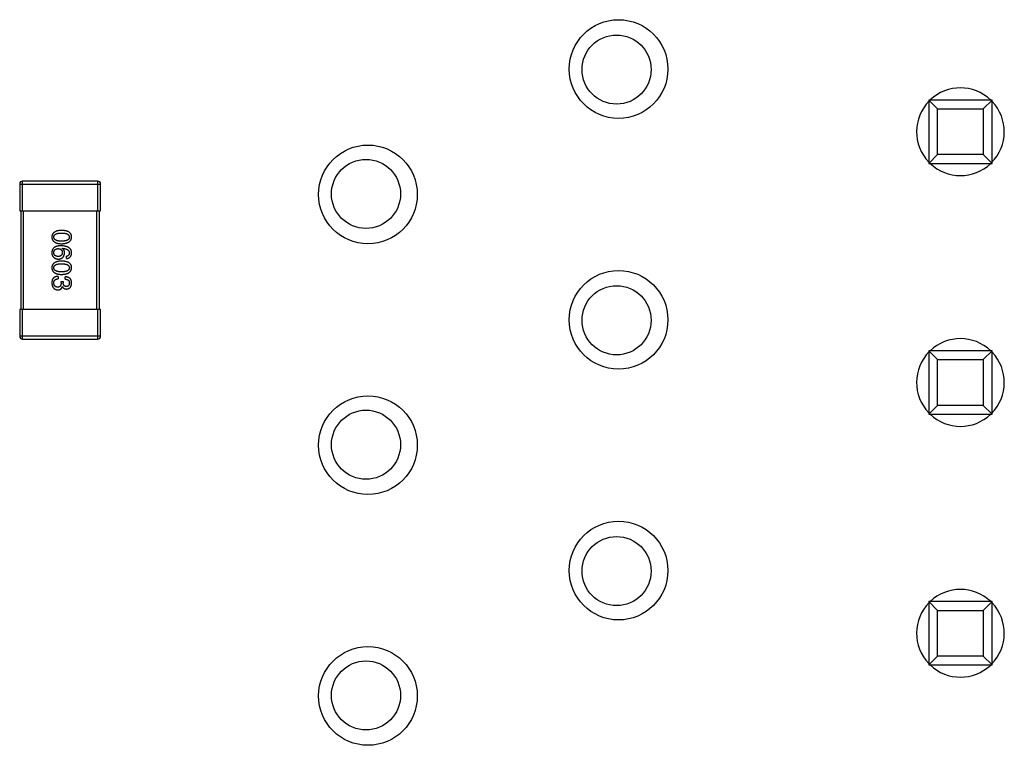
# Model space of a CAD drawing. Header units: millimetres. Extents: x 556 to 717, y 170 to 290.
# Tile 7 of 167: x 609 to 619, y 176 to 183. Entities that reach past the tile are written whole.
import ezdxf

# ---------------------------------------------------------------- set-up
doc = ezdxf.new("R2010")
doc.units = ezdxf.units.MM
doc.header["$LTSCALE"] = 30.734
doc.layers.get('0').update_dxf_attribs({"linetype": 'CONTINUOUS'})

msp = doc.modelspace()

# ---------------------------------------------------------------- linework, layer by layer
at = {"linetype": 'Continuous'}
for p, q in [((617.7982, 182.1897), (617.7982, 181.5497)), ((617.8864, 182.1015), (617.7982, 182.1897)), ((618.4382, 182.1897), (617.7982, 182.1897)), ((618.35, 182.1015), (618.4382, 182.1897)), ((618.4382, 181.5497), (618.4382, 182.1897)), ((617.8864, 181.6379), (617.8864, 182.1015)), ((617.8864, 182.1015), (618.35, 182.1015)), ((618.35, 182.1015), (618.35, 181.6379)), ((617.7982, 181.5497), (617.8864, 181.6379)), ((618.35, 181.6379), (617.8864, 181.6379)), ((618.4382, 181.5497), (618.35, 181.6379)), ((617.7982, 181.5497), (618.4382, 181.5497)), ((608.5833, 181.3396), (608.5833, 181.0696)), ((608.5833, 181.3396), (609.4033, 181.3396)), ((608.6133, 181.0696), (608.6133, 181.3696)), ((609.3733, 181.3696), (608.6133, 181.3696)), ((609.3733, 181.3696), (609.3733, 181.0696)), ((609.4033, 181.0696), (609.4033, 181.3396)), ((608.5833, 181.0696), (609.4033, 181.0696)), ((608.5933, 181.0696), (608.5933, 180.0696)), ((608.6233, 180.0696), (608.6233, 181.0696)), ((609.3633, 181.0696), (609.3633, 180.0696)), ((609.3933, 180.0696), (609.3933, 181.0696)), ((609.0134, 180.6879), (609.0145, 180.689)), ((609.0571, 180.5841), (609.0571, 180.6081)), ((608.9729, 180.4044), (608.9729, 180.3792)), ((609.0035, 180.3399), (609.0035, 180.3519)), ((609.0035, 180.3519), (609.0243, 180.3519)), ((609.0243, 180.3519), (609.0243, 180.3388)), ((609.0451, 180.3759), (609.0451, 180.4)), ((609.0166, 180.3005), (609.0156, 180.3005)), ((608.5833, 180.0696), (608.5833, 179.7996)), ((609.4033, 180.0696), (608.5833, 180.0696)), ((608.6133, 179.7696), (608.6133, 180.0696)), ((609.3733, 180.0696), (609.3733, 179.7696)), ((609.4033, 179.7996), (609.4033, 180.0696)), ((609.4033, 179.7996), (608.5833, 179.7996)), ((608.6133, 179.7696), (609.3733, 179.7696)), ((617.7982, 179.6497), (617.7982, 179.0097)), ((617.8864, 179.5615), (617.7982, 179.6497)), ((618.4382, 179.6497), (617.7982, 179.6497)), ((618.35, 179.5615), (618.4382, 179.6497)), ((618.4382, 179.0097), (618.4382, 179.6497)), ((617.8864, 179.0979), (617.8864, 179.5615)), ((617.8864, 179.5615), (618.35, 179.5615)), ((618.35, 179.5615), (618.35, 179.0979)), ((617.7982, 179.0097), (617.8864, 179.0979)), ((618.35, 179.0979), (617.8864, 179.0979)), ((618.4382, 179.0097), (618.35, 179.0979)), ((617.7982, 179.0097), (618.4382, 179.0097)), ((617.7982, 177.1097), (617.7982, 176.4697)), ((617.8864, 177.0215), (617.7982, 177.1097)), ((618.4382, 177.1097), (617.7982, 177.1097)), ((618.35, 177.0215), (618.4382, 177.1097)), ((618.4382, 176.4697), (618.4382, 177.1097)), ((617.8864, 176.5579), (617.8864, 177.0215)), ((617.8864, 177.0215), (618.35, 177.0215)), ((618.35, 177.0215), (618.35, 176.5579)), ((617.7982, 176.4697), (617.8864, 176.5579)), ((618.35, 176.5579), (617.8864, 176.5579)), ((618.4382, 176.4697), (618.35, 176.5579)), ((617.7982, 176.4697), (618.4382, 176.4697))]:
    msp.add_line(p, q, dxfattribs=at)
for centre, radius in [((614.6532, 182.5047), 0.5), ((614.6332, 182.4997), 0.35), ((612.1132, 181.2347), 0.5), ((612.0932, 181.2397), 0.35), ((614.6532, 179.9647), 0.5), ((614.6332, 179.9597), 0.35), ((612.1132, 178.6947), 0.5), ((612.0932, 178.6997), 0.35), ((614.6532, 177.4247), 0.5), ((614.6332, 177.4197), 0.35), ((612.1132, 176.1547), 0.5), ((612.0932, 176.1597), 0.35)]:
    msp.add_circle(centre, radius, dxfattribs=at)
for centre, radius, start, end in [((618.1182, 181.8697), 0.4445, 46.29657, 133.62489), ((618.1182, 181.8697), 0.4445, 135.35573, 223.69942), ((618.1182, 181.8697), 0.4445, 315.35573, 43.69942), ((618.1182, 181.8697), 0.4445, 226.29483, 313.62663), ((608.6133, 181.3396), 0.03, 90.00001, 180.00001), ((609.3733, 181.3396), 0.03, 0.00001, 90.00001), ((608.6133, 179.7996), 0.03, 180.00001, 270.00001), ((609.3733, 179.7996), 0.03, 270.00001, 0.00001), ((618.1182, 179.3297), 0.4445, 46.29541, 133.62605), ((618.1182, 179.3297), 0.4445, 135.35573, 223.69942), ((618.1182, 179.3297), 0.4445, 315.35573, 43.69942), ((618.1182, 179.3297), 0.4445, 226.29599, 313.62547), ((618.1182, 176.7897), 0.4445, 46.29599, 133.62547), ((618.1182, 176.7897), 0.4445, 135.35573, 223.69942), ((618.1182, 176.7897), 0.4445, 315.35573, 43.69942), ((618.1182, 176.7897), 0.4445, 226.29541, 313.62605)]:
    msp.add_arc(centre, radius, start, end, dxfattribs=at)
for points, knots in [([(609.0079, 180.8707), (609.004, 180.8705), (608.9963, 180.8703), (608.9853, 180.8692), (608.975, 180.8678), (608.9654, 180.8658), (608.9566, 180.8633), (608.9486, 180.8603), (608.9412, 180.8568), (608.9347, 180.8528), (608.9288, 180.8483), (608.9238, 180.8433), (608.9195, 180.8378), (608.9159, 180.8318), (608.9132, 180.8252), (608.9111, 180.8182), (608.9099, 180.8107), (608.9097, 180.8056), (608.9095, 180.8029)], [0, 0, 0, 0, 0.087693, 0.170223, 0.247496, 0.319826, 0.387768, 0.451403, 0.511459, 0.568358, 0.622671, 0.675251, 0.726739, 0.778422, 0.830759, 0.884394, 0.940865, 1, 1, 1, 1]), ([(608.9292, 180.8029), (608.9293, 180.8045), (608.9294, 180.8077), (608.9303, 180.8124), (608.9318, 180.8167), (608.9341, 180.8207), (608.9368, 180.8244), (608.9403, 180.8277), (608.9443, 180.8307), (608.949, 180.8334), (608.9542, 180.8357), (608.9601, 180.8378), (608.9666, 180.8395), (608.9736, 180.8409), (608.9813, 180.842), (608.9896, 180.8428), (608.9986, 180.8433), (609.0047, 180.8433), (609.0079, 180.8433)], [0, 0, 0, 0, 0.049766, 0.097012, 0.143225, 0.188786, 0.235079, 0.282962, 0.333687, 0.387747, 0.445963, 0.508657, 0.576545, 0.649868, 0.72822, 0.812712, 0.903543, 1, 1, 1, 1]), ([(609.1095, 180.8029), (609.1094, 180.8056), (609.1092, 180.8107), (609.1079, 180.8182), (609.1058, 180.8252), (609.1029, 180.8318), (609.0993, 180.8378), (609.0948, 180.8433), (609.0896, 180.8483), (609.0835, 180.8528), (609.0768, 180.8568), (609.0692, 180.8603), (609.0609, 180.8633), (609.0518, 180.8658), (609.0419, 180.8678), (609.0313, 180.8692), (609.0198, 180.8703), (609.012, 180.8705), (609.0079, 180.8707)], [0, 0, 0, 0, 0.057911, 0.113262, 0.165956, 0.217443, 0.268511, 0.319665, 0.372, 0.426129, 0.483365, 0.543779, 0.607756, 0.676562, 0.749704, 0.827713, 0.911177, 1, 1, 1, 1]), ([(609.0079, 180.8433), (609.0111, 180.8433), (609.0172, 180.8433), (609.0262, 180.8428), (609.0345, 180.842), (609.0422, 180.841), (609.0492, 180.8395), (609.0557, 180.8378), (609.0616, 180.8357), (609.0668, 180.8334), (609.0715, 180.8307), (609.0755, 180.8277), (609.0789, 180.8243), (609.0818, 180.8207), (609.084, 180.8167), (609.0855, 180.8124), (609.0864, 180.8077), (609.0865, 180.8045), (609.0866, 180.8029)], [0, 0, 0, 0, 0.096452, 0.187278, 0.271765, 0.350519, 0.423437, 0.491321, 0.554011, 0.612224, 0.666281, 0.717003, 0.764884, 0.811423, 0.856783, 0.902993, 0.950236, 1, 1, 1, 1]), ([(608.9095, 180.8029), (608.9097, 180.8003), (608.9099, 180.7951), (608.9111, 180.7876), (608.9132, 180.7806), (608.9159, 180.774), (608.9195, 180.768), (608.9238, 180.7625), (608.9289, 180.7575), (608.9347, 180.753), (608.9413, 180.749), (608.9486, 180.7455), (608.9566, 180.7425), (608.9654, 180.7401), (608.975, 180.738), (608.9853, 180.7366), (608.9963, 180.7355), (609.004, 180.7353), (609.0079, 180.7351)], [0, 0, 0, 0, 0.059134, 0.115603, 0.169236, 0.221572, 0.273254, 0.32474, 0.377319, 0.431815, 0.488555, 0.548609, 0.612242, 0.680182, 0.75251, 0.829782, 0.91231, 1, 1, 1, 1]), ([(609.0079, 180.7614), (609.0048, 180.7614), (608.9987, 180.7615), (608.9899, 180.762), (608.9817, 180.7627), (608.9741, 180.7639), (608.967, 180.7653), (608.9606, 180.7671), (608.9547, 180.7692), (608.9495, 180.7716), (608.9448, 180.7744), (608.9408, 180.7775), (608.9373, 180.7809), (608.9345, 180.7847), (608.9322, 180.7888), (608.9305, 180.7932), (608.9295, 180.798), (608.9293, 180.8012), (608.9292, 180.8029)], [0, 0, 0, 0, 0.094834, 0.184067, 0.267029, 0.344713, 0.417334, 0.484367, 0.546941, 0.604717, 0.65953, 0.710539, 0.759381, 0.806382, 0.853027, 0.900623, 0.949121, 1, 1, 1, 1]), ([(609.0079, 180.7351), (609.0119, 180.7353), (609.0197, 180.7357), (609.031, 180.7368), (609.0416, 180.7384), (609.0514, 180.7405), (609.0604, 180.743), (609.0687, 180.746), (609.0762, 180.7495), (609.083, 180.7536), (609.089, 180.758), (609.0943, 180.763), (609.0988, 180.7685), (609.1025, 180.7744), (609.1054, 180.7809), (609.1076, 180.7878), (609.1091, 180.7952), (609.1094, 180.8003), (609.1095, 180.8029)], [0, 0, 0, 0, 0.088475, 0.171606, 0.249595, 0.322626, 0.391327, 0.455765, 0.516374, 0.573675, 0.628522, 0.681161, 0.732559, 0.783563, 0.83504, 0.887639, 0.942585, 1, 1, 1, 1]), ([(609.0866, 180.8029), (609.0865, 180.8012), (609.0864, 180.798), (609.0855, 180.7932), (609.084, 180.7888), (609.0818, 180.7846), (609.0789, 180.7809), (609.0756, 180.7775), (609.0715, 180.7744), (609.0669, 180.7716), (609.0616, 180.7692), (609.0557, 180.7671), (609.0493, 180.7653), (609.0422, 180.7639), (609.0345, 180.7627), (609.0262, 180.762), (609.0172, 180.7615), (609.0111, 180.7614), (609.0079, 180.7614)], [0, 0, 0, 0, 0.050604, 0.098688, 0.145699, 0.191791, 0.238625, 0.286717, 0.337546, 0.391814, 0.449755, 0.512106, 0.579685, 0.652048, 0.730262, 0.814146, 0.904281, 1, 1, 1, 1]), ([(608.9095, 180.6486), (608.9095, 180.6458), (608.9094, 180.6404), (608.91, 180.6326), (608.9112, 180.6254), (608.9129, 180.6189), (608.9153, 180.613), (608.9182, 180.6078), (608.9217, 180.6032), (608.9245, 180.6006), (608.9259, 180.5994)], [0, 0, 0, 0, 0.156782, 0.301945, 0.436395, 0.561474, 0.678489, 0.78853, 0.894967, 1, 1, 1, 1]), ([(608.9358, 180.6999), (608.9338, 180.6984), (608.9298, 180.6955), (608.9246, 180.6903), (608.9202, 180.6846), (608.9165, 180.6784), (608.9136, 180.6717), (608.9115, 180.6644), (608.91, 180.6567), (608.9097, 180.6513), (608.9095, 180.6486)], [0, 0, 0, 0, 0.125033, 0.246266, 0.36603, 0.485265, 0.606781, 0.732144, 0.862551, 1, 1, 1, 1]), ([(608.9292, 180.6442), (608.9293, 180.6458), (608.9294, 180.6489), (608.9301, 180.6534), (608.931, 180.6576), (608.9323, 180.6615), (608.9339, 180.6652), (608.9358, 180.6685), (608.938, 180.6716), (608.9407, 180.6743), (608.9435, 180.6768), (608.9468, 180.6789), (608.9504, 180.6809), (608.9543, 180.6824), (608.9585, 180.6837), (608.963, 180.6847), (608.9678, 180.6854), (608.9712, 180.6856), (608.9729, 180.6857)], [0, 0, 0, 0, 0.070403, 0.137196, 0.200053, 0.260887, 0.31876, 0.37535, 0.430743, 0.485927, 0.541678, 0.598832, 0.657726, 0.719441, 0.783504, 0.851852, 0.923533, 1, 1, 1, 1]), ([(608.974, 180.6059), (608.9723, 180.6061), (608.9689, 180.6063), (608.9641, 180.607), (608.9595, 180.6079), (608.9553, 180.6091), (608.9514, 180.6105), (608.9478, 180.6123), (608.9445, 180.6142), (608.9415, 180.6165), (608.9388, 180.6191), (608.9365, 180.6219), (608.9344, 180.6249), (608.9327, 180.6283), (608.9314, 180.6319), (608.9303, 180.6357), (608.9296, 180.6399), (608.9293, 180.6427), (608.9292, 180.6442)], [0, 0, 0, 0, 0.078863, 0.153308, 0.223539, 0.289857, 0.35341, 0.413572, 0.471721, 0.528235, 0.584279, 0.638781, 0.69466, 0.751251, 0.809198, 0.869697, 0.933318, 1, 1, 1, 1]), ([(609.0035, 180.7141), (609, 180.7141), (608.9931, 180.7141), (608.9831, 180.7133), (608.9737, 180.7123), (608.9649, 180.7107), (608.9567, 180.7087), (608.9491, 180.7063), (608.9421, 180.7034), (608.9379, 180.7011), (608.9358, 180.6999)], [0, 0, 0, 0, 0.151498, 0.29521, 0.430242, 0.557137, 0.677306, 0.790845, 0.898111, 1, 1, 1, 1]), ([(608.9729, 180.6857), (608.9746, 180.6856), (608.9779, 180.6854), (608.9826, 180.6847), (608.987, 180.6837), (608.9911, 180.6824), (608.9949, 180.6809), (608.9984, 180.6791), (609.0016, 180.677), (609.0044, 180.6746), (609.0069, 180.6719), (609.0091, 180.6689), (609.011, 180.6657), (609.0125, 180.6621), (609.0138, 180.6583), (609.0147, 180.6542), (609.0154, 180.6499), (609.0155, 180.6468), (609.0156, 180.6453)], [0, 0, 0, 0, 0.076072, 0.148369, 0.216753, 0.281358, 0.342792, 0.401604, 0.458929, 0.514444, 0.569818, 0.625343, 0.681554, 0.739608, 0.800134, 0.863477, 0.929547, 1, 1, 1, 1]), ([(609.0156, 180.6453), (609.0155, 180.6438), (609.0153, 180.6409), (609.0147, 180.6366), (609.0139, 180.6326), (609.0126, 180.6289), (609.0111, 180.6255), (609.0093, 180.6223), (609.0071, 180.6194), (609.0047, 180.6168), (609.0019, 180.6145), (608.9988, 180.6124), (608.9954, 180.6107), (608.9917, 180.6091), (608.9877, 180.608), (608.9834, 180.607), (608.9788, 180.6063), (608.9757, 180.6061), (608.974, 180.6059)], [0, 0, 0, 0, 0.069884, 0.136529, 0.199638, 0.259844, 0.317774, 0.374356, 0.430026, 0.485148, 0.5409, 0.597889, 0.657472, 0.718614, 0.783613, 0.85129, 0.923712, 1, 1, 1, 1]), ([(608.9751, 180.5797), (608.9775, 180.5798), (608.982, 180.5801), (608.9887, 180.5811), (608.9949, 180.5825), (609.0007, 180.5843), (609.0061, 180.5866), (609.011, 180.5894), (609.0156, 180.5926), (609.0197, 180.5963), (609.0234, 180.6005), (609.0267, 180.605), (609.0295, 180.6101), (609.032, 180.6156), (609.034, 180.6216), (609.0356, 180.628), (609.0368, 180.6348), (609.0372, 180.6396), (609.0374, 180.642)], [0, 0, 0, 0, 0.071527, 0.139094, 0.20346, 0.264939, 0.323904, 0.381383, 0.437591, 0.493343, 0.549401, 0.606085, 0.664838, 0.725424, 0.788712, 0.855452, 0.925772, 1, 1, 1, 1]), ([(609.1095, 180.642), (609.1094, 180.6448), (609.109, 180.6504), (609.1076, 180.6584), (609.1053, 180.6658), (609.1022, 180.6728), (609.0984, 180.6792), (609.0937, 180.6851), (609.0882, 180.6904), (609.0819, 180.6952), (609.0749, 180.6994), (609.067, 180.7032), (609.0584, 180.7064), (609.0489, 180.7089), (609.0387, 180.7111), (609.0277, 180.7126), (609.0159, 180.7138), (609.0077, 180.714), (609.0035, 180.7141)], [0, 0, 0, 0, 0.058957, 0.115262, 0.16907, 0.221312, 0.273147, 0.324961, 0.377649, 0.432026, 0.488925, 0.549039, 0.612912, 0.680653, 0.753056, 0.830314, 0.912483, 1, 1, 1, 1]), ([(609.0374, 180.642), (609.0373, 180.6446), (609.0372, 180.6497), (609.0361, 180.6571), (609.0342, 180.6638), (609.0316, 180.6699), (609.0282, 180.6754), (609.024, 180.6803), (609.019, 180.6845), (609.0153, 180.6868), (609.0134, 180.6879)], [0, 0, 0, 0, 0.144617, 0.279572, 0.40596, 0.526097, 0.64389, 0.760003, 0.877724, 1, 1, 1, 1]), ([(609.0145, 180.689), (609.0173, 180.6888), (609.0228, 180.6884), (609.0307, 180.6874), (609.0382, 180.6861), (609.0451, 180.6845), (609.0515, 180.6826), (609.0573, 180.6805), (609.0627, 180.678), (609.0675, 180.6752), (609.0717, 180.6721), (609.0755, 180.6687), (609.0787, 180.665), (609.0813, 180.661), (609.0835, 180.6567), (609.085, 180.652), (609.0862, 180.6471), (609.0865, 180.6437), (609.0866, 180.642)], [0, 0, 0, 0, 0.089218, 0.173709, 0.252753, 0.326963, 0.397099, 0.462534, 0.524018, 0.582178, 0.637235, 0.689955, 0.741228, 0.791618, 0.841661, 0.892925, 0.945259, 1, 1, 1, 1]), ([(609.0866, 180.642), (609.0865, 180.6397), (609.0864, 180.6354), (609.0849, 180.6293), (609.0826, 180.6239), (609.0794, 180.6192), (609.0751, 180.6153), (609.0699, 180.6121), (609.0638, 180.6096), (609.0594, 180.6086), (609.0571, 180.6081)], [0, 0, 0, 0, 0.136586, 0.261496, 0.378089, 0.490612, 0.605522, 0.725767, 0.8561, 1, 1, 1, 1]), ([(609.0571, 180.5841), (609.0591, 180.5843), (609.063, 180.5848), (609.0686, 180.5861), (609.0739, 180.5877), (609.0788, 180.5897), (609.0834, 180.592), (609.0875, 180.5947), (609.0914, 180.5978), (609.0949, 180.6012), (609.098, 180.6051), (609.1007, 180.6093), (609.1031, 180.6138), (609.1051, 180.6188), (609.1068, 180.6241), (609.1081, 180.6297), (609.109, 180.6357), (609.1094, 180.6399), (609.1095, 180.642)], [0, 0, 0, 0, 0.06947, 0.136096, 0.199592, 0.260665, 0.319672, 0.377156, 0.433415, 0.489984, 0.546535, 0.604276, 0.663499, 0.725182, 0.788953, 0.855683, 0.926216, 1, 1, 1, 1]), ([(609.0079, 180.5598), (609.004, 180.5597), (608.9963, 180.5594), (608.9853, 180.5584), (608.975, 180.5569), (608.9654, 180.5549), (608.9566, 180.5524), (608.9486, 180.5494), (608.9412, 180.546), (608.9347, 180.5419), (608.9288, 180.5375), (608.9238, 180.5324), (608.9195, 180.5269), (608.9159, 180.5209), (608.9132, 180.5144), (608.9111, 180.5074), (608.9099, 180.4999), (608.9097, 180.4947), (608.9095, 180.492)], [0, 0, 0, 0, 0.087693, 0.170223, 0.247496, 0.319826, 0.387768, 0.451403, 0.511459, 0.568358, 0.622671, 0.675251, 0.726739, 0.778422, 0.830759, 0.884394, 0.940865, 1, 1, 1, 1]), ([(608.9259, 180.5994), (608.9277, 180.5978), (608.9311, 180.5947), (608.9367, 180.5907), (608.9425, 180.5873), (608.9485, 180.5845), (608.9549, 180.5824), (608.9614, 180.5808), (608.9682, 180.5799), (608.9728, 180.5798), (608.9751, 180.5797)], [0, 0, 0, 0, 0.129393, 0.255335, 0.378531, 0.500878, 0.622934, 0.746191, 0.87096, 1, 1, 1, 1]), ([(608.9292, 180.492), (608.9293, 180.4937), (608.9294, 180.4969), (608.9303, 180.5015), (608.9318, 180.5058), (608.9341, 180.5098), (608.9368, 180.5135), (608.9403, 180.5168), (608.9443, 180.5198), (608.949, 180.5225), (608.9542, 180.5249), (608.9601, 180.527), (608.9666, 180.5286), (608.9736, 180.5301), (608.9813, 180.5311), (608.9896, 180.5319), (608.9986, 180.5324), (609.0047, 180.5324), (609.0079, 180.5325)], [0, 0, 0, 0, 0.049766, 0.097012, 0.143225, 0.188786, 0.235079, 0.282962, 0.333687, 0.387747, 0.445963, 0.508657, 0.576545, 0.649868, 0.72822, 0.812712, 0.903543, 1, 1, 1, 1]), ([(609.1095, 180.492), (609.1094, 180.4947), (609.1092, 180.4999), (609.1079, 180.5074), (609.1058, 180.5144), (609.1029, 180.5209), (609.0993, 180.5269), (609.0948, 180.5325), (609.0896, 180.5375), (609.0835, 180.5419), (609.0768, 180.5459), (609.0692, 180.5494), (609.0609, 180.5524), (609.0518, 180.5549), (609.0419, 180.5569), (609.0313, 180.5584), (609.0198, 180.5594), (609.012, 180.5597), (609.0079, 180.5598)], [0, 0, 0, 0, 0.057911, 0.113262, 0.165956, 0.217443, 0.268511, 0.319665, 0.372, 0.426129, 0.483365, 0.543779, 0.607756, 0.676562, 0.749704, 0.827713, 0.911177, 1, 1, 1, 1]), ([(609.0079, 180.5325), (609.0111, 180.5324), (609.0172, 180.5324), (609.0262, 180.5319), (609.0345, 180.5311), (609.0422, 180.5301), (609.0492, 180.5286), (609.0557, 180.527), (609.0616, 180.5249), (609.0668, 180.5225), (609.0715, 180.5198), (609.0755, 180.5168), (609.0789, 180.5135), (609.0818, 180.5098), (609.084, 180.5058), (609.0855, 180.5015), (609.0864, 180.4969), (609.0865, 180.4937), (609.0866, 180.492)], [0, 0, 0, 0, 0.096452, 0.187278, 0.271765, 0.350519, 0.423437, 0.491321, 0.554011, 0.612224, 0.666281, 0.717003, 0.764884, 0.811423, 0.856783, 0.902993, 0.950236, 1, 1, 1, 1]), ([(608.9095, 180.492), (608.9097, 180.4894), (608.9099, 180.4842), (608.9111, 180.4767), (608.9132, 180.4697), (608.9159, 180.4632), (608.9195, 180.4572), (608.9238, 180.4516), (608.9289, 180.4466), (608.9347, 180.4421), (608.9413, 180.4381), (608.9486, 180.4347), (608.9566, 180.4317), (608.9654, 180.4292), (608.975, 180.4272), (608.9853, 180.4257), (608.9963, 180.4247), (609.004, 180.4244), (609.0079, 180.4243)], [0, 0, 0, 0, 0.059134, 0.115603, 0.169236, 0.221572, 0.273254, 0.32474, 0.377319, 0.431815, 0.488555, 0.548609, 0.612242, 0.680182, 0.75251, 0.829782, 0.91231, 1, 1, 1, 1]), ([(609.0079, 180.4505), (609.0048, 180.4505), (608.9987, 180.4506), (608.9899, 180.4511), (608.9817, 180.4519), (608.9741, 180.453), (608.967, 180.4544), (608.9606, 180.4562), (608.9547, 180.4583), (608.9495, 180.4607), (608.9448, 180.4635), (608.9408, 180.4666), (608.9373, 180.47), (608.9345, 180.4738), (608.9322, 180.4779), (608.9305, 180.4823), (608.9295, 180.4871), (608.9293, 180.4904), (608.9292, 180.492)], [0, 0, 0, 0, 0.094834, 0.184067, 0.267029, 0.344713, 0.417334, 0.484367, 0.546941, 0.604717, 0.65953, 0.710539, 0.759381, 0.806382, 0.853027, 0.900623, 0.949121, 1, 1, 1, 1]), ([(609.0079, 180.4243), (609.0119, 180.4245), (609.0197, 180.4248), (609.031, 180.4259), (609.0416, 180.4275), (609.0514, 180.4296), (609.0604, 180.4321), (609.0687, 180.4351), (609.0762, 180.4387), (609.083, 180.4427), (609.089, 180.4472), (609.0943, 180.4521), (609.0988, 180.4576), (609.1025, 180.4636), (609.1054, 180.47), (609.1076, 180.4769), (609.1091, 180.4843), (609.1094, 180.4894), (609.1095, 180.492)], [0, 0, 0, 0, 0.088475, 0.171606, 0.249595, 0.322626, 0.391327, 0.455765, 0.516374, 0.573675, 0.628522, 0.681161, 0.732559, 0.783563, 0.83504, 0.887639, 0.942585, 1, 1, 1, 1]), ([(609.0866, 180.492), (609.0865, 180.4904), (609.0864, 180.4871), (609.0855, 180.4823), (609.084, 180.4779), (609.0818, 180.4738), (609.0789, 180.47), (609.0756, 180.4666), (609.0715, 180.4635), (609.0669, 180.4607), (609.0616, 180.4583), (609.0557, 180.4562), (609.0493, 180.4545), (609.0422, 180.453), (609.0345, 180.4519), (609.0262, 180.4511), (609.0172, 180.4506), (609.0111, 180.4505), (609.0079, 180.4505)], [0, 0, 0, 0, 0.050604, 0.098688, 0.145699, 0.191791, 0.238625, 0.286717, 0.337546, 0.391814, 0.449755, 0.512106, 0.579685, 0.652048, 0.730262, 0.814146, 0.904281, 1, 1, 1, 1]), ([(608.9161, 180.3749), (608.9156, 180.3737), (608.9145, 180.3714), (608.9132, 180.3676), (608.912, 180.3636), (608.9112, 180.3592), (608.9104, 180.3545), (608.9099, 180.3496), (608.9096, 180.3443), (608.9096, 180.3407), (608.9095, 180.3388)], [0, 0, 0, 0, 0.101955, 0.208983, 0.322698, 0.44339, 0.570851, 0.70629, 0.84885, 1, 1, 1, 1]), ([(608.9095, 180.3388), (608.9097, 180.336), (608.9099, 180.3307), (608.9108, 180.323), (608.9123, 180.3158), (608.9141, 180.309), (608.9163, 180.3028), (608.9191, 180.2971), (608.9222, 180.2918), (608.9258, 180.2871), (608.9299, 180.2829), (608.9344, 180.2792), (608.9394, 180.276), (608.9448, 180.2733), (608.9507, 180.2711), (608.957, 180.2695), (608.9637, 180.2683), (608.9683, 180.2679), (608.9707, 180.2678)], [0, 0, 0, 0, 0.078078, 0.151942, 0.221594, 0.28726, 0.350176, 0.409768, 0.467648, 0.523784, 0.578904, 0.634014, 0.689819, 0.746826, 0.805875, 0.867063, 0.931764, 1, 1, 1, 1]), ([(608.9729, 180.4044), (608.9711, 180.4043), (608.9677, 180.4042), (608.9626, 180.4037), (608.9577, 180.403), (608.953, 180.4022), (608.9486, 180.4011), (608.9445, 180.3998), (608.9406, 180.3982), (608.9369, 180.3965), (608.9334, 180.3945), (608.9302, 180.3924), (608.9272, 180.39), (608.9245, 180.3874), (608.922, 180.3846), (608.9198, 180.3815), (608.9178, 180.3783), (608.9167, 180.376), (608.9161, 180.3749)], [0, 0, 0, 0, 0.078937, 0.154495, 0.226898, 0.296844, 0.363348, 0.427781, 0.48946, 0.549586, 0.607902, 0.664733, 0.720805, 0.776157, 0.831175, 0.886736, 0.943094, 1, 1, 1, 1]), ([(608.9292, 180.3377), (608.9292, 180.3393), (608.9293, 180.3425), (608.9298, 180.3471), (608.9307, 180.3514), (608.9319, 180.3554), (608.9334, 180.3591), (608.9353, 180.3625), (608.9375, 180.3656), (608.9401, 180.3684), (608.943, 180.3708), (608.9463, 180.373), (608.9499, 180.3748), (608.9539, 180.3763), (608.9581, 180.3775), (608.9628, 180.3784), (608.9677, 180.379), (608.9712, 180.3792), (608.9729, 180.3792)], [0, 0, 0, 0, 0.071272, 0.13882, 0.201858, 0.262757, 0.320043, 0.376709, 0.431462, 0.486034, 0.541209, 0.597703, 0.65589, 0.717768, 0.782056, 0.850407, 0.92277, 1, 1, 1, 1]), ([(608.9675, 180.2951), (608.966, 180.2952), (608.9631, 180.2954), (608.959, 180.2961), (608.9552, 180.2971), (608.9516, 180.2985), (608.9482, 180.3001), (608.9451, 180.302), (608.9424, 180.3043), (608.9398, 180.3068), (608.9375, 180.3096), (608.9355, 180.3128), (608.9338, 180.3162), (608.9323, 180.3199), (608.9312, 180.324), (608.9302, 180.3283), (608.9295, 180.3329), (608.9293, 180.3361), (608.9292, 180.3377)], [0, 0, 0, 0, 0.068514, 0.133941, 0.195994, 0.255362, 0.312994, 0.369441, 0.424687, 0.480522, 0.537148, 0.594801, 0.654411, 0.716817, 0.781981, 0.850498, 0.923306, 1, 1, 1, 1]), ([(609.0035, 180.3399), (609.0035, 180.3381), (609.0035, 180.3346), (609.003, 180.3295), (609.0024, 180.3247), (609.0013, 180.3204), (609.0001, 180.3163), (608.9986, 180.3126), (608.9967, 180.3093), (608.9946, 180.3063), (608.9922, 180.3036), (608.9895, 180.3013), (608.9865, 180.2994), (608.9832, 180.2978), (608.9797, 180.2966), (608.9759, 180.2957), (608.9718, 180.2952), (608.9689, 180.2951), (608.9675, 180.2951)], [0, 0, 0, 0, 0.082495, 0.159728, 0.232496, 0.300725, 0.365163, 0.425859, 0.483728, 0.538892, 0.592921, 0.646195, 0.699968, 0.754746, 0.811387, 0.870806, 0.933482, 1, 1, 1, 1]), ([(609.056, 180.3016), (609.0547, 180.3017), (609.0523, 180.3019), (609.0488, 180.3024), (609.0456, 180.3032), (609.0426, 180.3043), (609.0397, 180.3057), (609.0372, 180.3073), (609.0348, 180.3092), (609.0327, 180.3114), (609.0308, 180.3139), (609.0292, 180.3167), (609.0278, 180.3197), (609.0266, 180.323), (609.0257, 180.3266), (609.025, 180.3304), (609.0245, 180.3345), (609.0244, 180.3373), (609.0243, 180.3388)], [0, 0, 0, 0, 0.067741, 0.131599, 0.192143, 0.249977, 0.306453, 0.361639, 0.416449, 0.471489, 0.527582, 0.584873, 0.644974, 0.70814, 0.77492, 0.845909, 0.920585, 1, 1, 1, 1]), ([(609.1095, 180.3366), (609.1095, 180.3391), (609.1093, 180.344), (609.1084, 180.3511), (609.1071, 180.3577), (609.1052, 180.3639), (609.1029, 180.3696), (609.1001, 180.3747), (609.0968, 180.3795), (609.0929, 180.3837), (609.0887, 180.3874), (609.0838, 180.3907), (609.0785, 180.3934), (609.0728, 180.3958), (609.0665, 180.3976), (609.0598, 180.3989), (609.0526, 180.3997), (609.0476, 180.3999), (609.0451, 180.4)], [0, 0, 0, 0, 0.073232, 0.142595, 0.207997, 0.270074, 0.329156, 0.386529, 0.441846, 0.496976, 0.551877, 0.607941, 0.665637, 0.725446, 0.788542, 0.855101, 0.925196, 1, 1, 1, 1]), ([(609.0451, 180.3759), (609.0467, 180.3759), (609.05, 180.3757), (609.0547, 180.3751), (609.0591, 180.3744), (609.0632, 180.3732), (609.0669, 180.3718), (609.0703, 180.3701), (609.0735, 180.3682), (609.0762, 180.3659), (609.0787, 180.3634), (609.0808, 180.3605), (609.0826, 180.3574), (609.0841, 180.354), (609.0852, 180.3503), (609.086, 180.3464), (609.0865, 180.3421), (609.0866, 180.3392), (609.0866, 180.3377)], [0, 0, 0, 0, 0.078134, 0.15164, 0.221358, 0.286689, 0.348614, 0.407697, 0.464247, 0.520153, 0.574432, 0.629291, 0.684538, 0.742032, 0.801329, 0.863637, 0.930123, 1, 1, 1, 1]), ([(609.0866, 180.3377), (609.0865, 180.3363), (609.0864, 180.3337), (609.0859, 180.3298), (609.0852, 180.3262), (609.0844, 180.3228), (609.0832, 180.3196), (609.0818, 180.3167), (609.0803, 180.3141), (609.0784, 180.3117), (609.0764, 180.3096), (609.0741, 180.3077), (609.0717, 180.306), (609.069, 180.3046), (609.066, 180.3035), (609.0629, 180.3026), (609.0595, 180.302), (609.0572, 180.3017), (609.056, 180.3016)], [0, 0, 0, 0, 0.078051, 0.151197, 0.220412, 0.286742, 0.34933, 0.409464, 0.467368, 0.52298, 0.578639, 0.633998, 0.690142, 0.746855, 0.805868, 0.867776, 0.932345, 1, 1, 1, 1]), ([(609.0582, 180.2765), (609.0602, 180.2767), (609.0641, 180.277), (609.0697, 180.2781), (609.0749, 180.2795), (609.0798, 180.2814), (609.0843, 180.2837), (609.0885, 180.2864), (609.0923, 180.2895), (609.0957, 180.2931), (609.0988, 180.2971), (609.1014, 180.3015), (609.1037, 180.3064), (609.1056, 180.3116), (609.1072, 180.3173), (609.1083, 180.3234), (609.1092, 180.3298), (609.1094, 180.3343), (609.1095, 180.3366)], [0, 0, 0, 0, 0.067521, 0.132139, 0.193339, 0.252064, 0.309083, 0.364848, 0.420021, 0.475612, 0.532002, 0.589602, 0.649896, 0.712634, 0.778603, 0.848416, 0.922155, 1, 1, 1, 1]), ([(608.9707, 180.2678), (608.9722, 180.2678), (608.975, 180.2678), (608.979, 180.2683), (608.9829, 180.2688), (608.9866, 180.2698), (608.9901, 180.2709), (608.9934, 180.2723), (608.9965, 180.274), (608.9995, 180.2759), (609.0022, 180.2781), (609.0047, 180.2805), (609.007, 180.2833), (609.0091, 180.2862), (609.011, 180.2894), (609.0128, 180.2929), (609.0143, 180.2966), (609.0151, 180.2992), (609.0156, 180.3005)], [0, 0, 0, 0, 0.071215, 0.138707, 0.20396, 0.266995, 0.327734, 0.387609, 0.445602, 0.503345, 0.561136, 0.618597, 0.677672, 0.738255, 0.799989, 0.863961, 0.930555, 1, 1, 1, 1]), ([(609.0166, 180.3005), (609.0176, 180.2986), (609.0195, 180.2949), (609.0232, 180.2899), (609.0275, 180.2858), (609.0324, 180.2823), (609.038, 180.2797), (609.0442, 180.2778), (609.051, 180.2767), (609.0557, 180.2766), (609.0582, 180.2765)], [0, 0, 0, 0, 0.125227, 0.244792, 0.361427, 0.478215, 0.59667, 0.722058, 0.856314, 1, 1, 1, 1])]:
    msp.add_open_spline(points, degree=3, knots=knots, dxfattribs=at)

doc.saveas('drawing.dxf')
